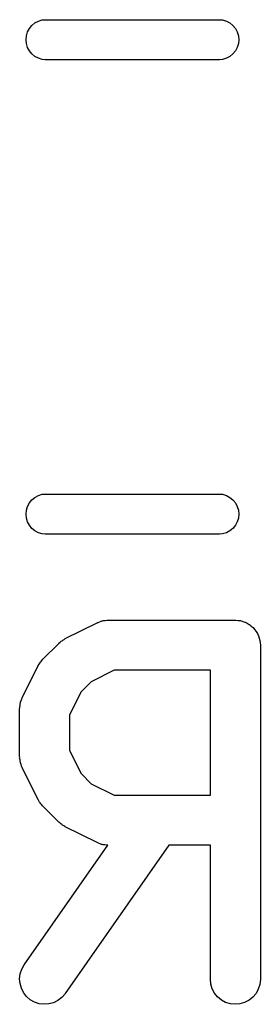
# Model space of a CAD drawing. Extents: x 0.77 to 5.19, y -2.29 to -0.61.
# Tile 39 of 41: x 4.7036 to 4.732, y -1.9057 to -1.7897. Entities that reach past the tile are written whole.
import ezdxf

# ---------------------------------------------------------------- set-up
doc = ezdxf.new("R2010")
doc.units = 0
doc.header["$MEASUREMENT"] = 0
doc.layers.add('BLACK', color=7, linetype='CONTINUOUS')

msp = doc.modelspace()

# ---------------------------------------------------------------- linework, layer by layer
at = {"layer": 'BLACK', "linetype": 'CONTINUOUS'}
for p, q in [((4.70505, -1.79037), (4.70541, -1.79007)), ((4.70541, -1.79007), (4.70582, -1.78985)), ((4.70582, -1.78985), (4.70627, -1.78972)), ((4.70627, -1.78972), (4.70661, -1.78969)), ((4.70661, -1.78969), (4.72721, -1.78969)), ((4.72721, -1.78969), (4.72755, -1.78972)), ((4.72755, -1.78972), (4.728, -1.78985)), ((4.728, -1.78985), (4.72841, -1.79007)), ((4.72841, -1.79007), (4.72877, -1.79037)), ((4.7044, -1.79158), (4.70454, -1.79114)), ((4.70454, -1.79114), (4.70476, -1.79073)), ((4.70476, -1.79073), (4.70505, -1.79037)), ((4.72877, -1.79037), (4.72906, -1.79073)), ((4.72906, -1.79073), (4.72928, -1.79114)), ((4.72928, -1.79114), (4.72942, -1.79158)), ((4.70436, -1.79205), (4.7044, -1.79158)), ((4.7044, -1.79251), (4.70436, -1.79205)), ((4.70454, -1.79296), (4.7044, -1.79251)), ((4.72942, -1.79251), (4.72928, -1.79296)), ((4.72942, -1.79158), (4.72946, -1.79205)), ((4.72946, -1.79205), (4.72942, -1.79251)), ((4.70476, -1.79337), (4.70454, -1.79296)), ((4.70505, -1.79373), (4.70476, -1.79337)), ((4.70541, -1.79402), (4.70505, -1.79373)), ((4.72877, -1.79373), (4.72841, -1.79402)), ((4.72906, -1.79337), (4.72877, -1.79373)), ((4.72928, -1.79296), (4.72906, -1.79337)), ((4.70582, -1.79424), (4.70541, -1.79402)), ((4.70627, -1.79438), (4.70582, -1.79424)), ((4.70661, -1.79441), (4.70627, -1.79438)), ((4.72721, -1.79441), (4.70661, -1.79441)), ((4.72755, -1.79438), (4.72721, -1.79441)), ((4.728, -1.79424), (4.72755, -1.79438)), ((4.72841, -1.79402), (4.728, -1.79424)), ((4.70505, -1.84627), (4.70541, -1.84598)), ((4.70541, -1.84598), (4.70582, -1.84576)), ((4.70582, -1.84576), (4.70627, -1.84562)), ((4.70627, -1.84562), (4.70661, -1.84559)), ((4.70661, -1.84559), (4.72721, -1.84559)), ((4.72721, -1.84559), (4.72755, -1.84562)), ((4.72755, -1.84562), (4.728, -1.84576)), ((4.728, -1.84576), (4.72841, -1.84598)), ((4.72841, -1.84598), (4.72877, -1.84627)), ((4.7044, -1.84749), (4.70454, -1.84704)), ((4.70454, -1.84704), (4.70476, -1.84663)), ((4.70476, -1.84663), (4.70505, -1.84627)), ((4.72877, -1.84627), (4.72906, -1.84663)), ((4.72906, -1.84663), (4.72928, -1.84704)), ((4.72928, -1.84704), (4.72942, -1.84749)), ((4.70436, -1.84795), (4.7044, -1.84749)), ((4.7044, -1.84842), (4.70436, -1.84795)), ((4.72942, -1.84749), (4.72946, -1.84795)), ((4.72946, -1.84795), (4.72942, -1.84842)), ((4.70454, -1.84886), (4.7044, -1.84842)), ((4.70476, -1.84927), (4.70454, -1.84886)), ((4.70505, -1.84963), (4.70476, -1.84927)), ((4.72906, -1.84927), (4.72877, -1.84963)), ((4.72928, -1.84886), (4.72906, -1.84927)), ((4.72942, -1.84842), (4.72928, -1.84886)), ((4.70541, -1.84993), (4.70505, -1.84963)), ((4.70582, -1.85015), (4.70541, -1.84993)), ((4.70627, -1.85028), (4.70582, -1.85015)), ((4.70661, -1.85031), (4.70627, -1.85028)), ((4.72721, -1.85031), (4.70661, -1.85031)), ((4.72755, -1.85028), (4.72721, -1.85031)), ((4.728, -1.85015), (4.72755, -1.85028)), ((4.72841, -1.84993), (4.728, -1.85015)), ((4.72877, -1.84963), (4.72841, -1.84993)), ((4.70899, -1.86263), (4.71274, -1.86076)), ((4.71274, -1.86076), (4.71278, -1.86074)), ((4.71278, -1.86074), (4.71286, -1.86071)), ((4.71286, -1.86071), (4.71294, -1.86067)), ((4.71294, -1.86067), (4.71313, -1.86061)), ((4.71313, -1.86061), (4.71332, -1.86054)), ((4.71332, -1.86054), (4.7134, -1.86053)), ((4.7134, -1.86053), (4.71349, -1.8605)), ((4.71349, -1.8605), (4.71369, -1.86048)), ((4.71369, -1.86048), (4.71389, -1.86045)), ((4.71389, -1.86045), (4.71397, -1.86046)), ((4.71397, -1.86046), (4.71406, -1.86045)), ((4.71406, -1.86045), (4.72906, -1.86045)), ((4.72906, -1.86045), (4.72908, -1.86045)), ((4.72908, -1.86045), (4.72908, -1.86045)), ((4.72908, -1.86045), (4.72908, -1.86045)), ((4.72908, -1.86045), (4.7291, -1.86045)), ((4.7291, -1.86045), (4.72938, -1.86048)), ((4.72938, -1.86048), (4.72965, -1.86051)), ((4.72965, -1.86051), (4.72966, -1.86051)), ((4.72966, -1.86051), (4.72967, -1.86051)), ((4.72967, -1.86051), (4.72994, -1.8606)), ((4.72994, -1.8606), (4.7302, -1.86068)), ((4.7302, -1.86068), (4.73021, -1.86068)), ((4.73021, -1.86068), (4.73022, -1.86069)), ((4.73022, -1.86069), (4.73047, -1.86082)), ((4.73047, -1.86082), (4.73071, -1.86095)), ((4.73071, -1.86095), (4.73072, -1.86096)), ((4.73072, -1.86096), (4.73073, -1.86096)), ((4.73073, -1.86096), (4.73094, -1.86114)), ((4.73094, -1.86114), (4.73115, -1.86132)), ((4.73115, -1.86132), (4.73116, -1.86133)), ((4.73116, -1.86133), (4.73117, -1.86133)), ((4.73117, -1.86133), (4.73134, -1.86155)), ((4.73134, -1.86155), (4.73152, -1.86177)), ((4.73152, -1.86177), (4.73152, -1.86178)), ((4.73152, -1.86178), (4.73153, -1.86178)), ((4.73153, -1.86178), (4.73166, -1.86203)), ((4.73166, -1.86203), (4.73179, -1.86228)), ((4.73179, -1.86228), (4.73179, -1.86229)), ((4.70635, -1.86506), (4.70822, -1.86319)), ((4.70822, -1.86319), (4.70825, -1.86316)), ((4.70825, -1.86316), (4.70838, -1.86306)), ((4.70838, -1.86306), (4.7085, -1.86294)), ((4.7085, -1.86294), (4.70861, -1.86288)), ((4.70861, -1.86288), (4.7087, -1.8628)), ((4.7087, -1.8628), (4.70885, -1.86272)), ((4.70885, -1.86272), (4.70899, -1.86263)), ((4.73179, -1.86229), (4.7318, -1.86229)), ((4.7318, -1.86229), (4.73188, -1.86256)), ((4.73188, -1.86256), (4.73196, -1.86283)), ((4.73196, -1.86283), (4.73196, -1.86284)), ((4.73196, -1.86284), (4.73196, -1.86285)), ((4.73196, -1.86285), (4.73198, -1.86312)), ((4.73198, -1.86312), (4.73201, -1.8634)), ((4.73201, -1.8634), (4.73201, -1.90277)), ((4.70581, -1.86579), (4.7059, -1.86565)), ((4.7059, -1.86565), (4.70598, -1.86551)), ((4.70598, -1.86551), (4.70606, -1.86541)), ((4.70606, -1.86541), (4.70613, -1.86531)), ((4.70613, -1.86531), (4.70624, -1.86519)), ((4.70624, -1.86519), (4.70635, -1.86506)), ((4.70392, -1.86958), (4.7058, -1.86583)), ((4.7058, -1.86583), (4.70581, -1.86579)), ((4.71476, -1.86635), (4.71206, -1.8677)), ((4.72611, -1.86635), (4.71476, -1.86635)), ((4.72611, -1.88107), (4.72611, -1.86635)), ((4.71206, -1.8677), (4.71086, -1.8689)), ((4.71086, -1.8689), (4.70951, -1.8716)), ((4.70365, -1.87049), (4.70367, -1.87029)), ((4.70367, -1.87029), (4.7037, -1.8702)), ((4.7037, -1.8702), (4.70371, -1.87012)), ((4.70371, -1.87012), (4.70379, -1.86993)), ((4.70379, -1.86993), (4.70385, -1.86974)), ((4.70385, -1.86974), (4.70389, -1.86966)), ((4.70389, -1.86966), (4.70392, -1.86958)), ((4.70361, -1.87086), (4.70362, -1.87077)), ((4.70361, -1.8709), (4.70361, -1.87086)), ((4.70361, -1.87652), (4.70361, -1.8709)), ((4.70362, -1.87069), (4.70365, -1.87049)), ((4.70362, -1.87077), (4.70362, -1.87069)), ((4.70951, -1.8716), (4.70951, -1.87583)), ((4.70951, -1.87583), (4.71086, -1.87852)), ((4.70362, -1.87661), (4.70361, -1.87652)), ((4.70361, -1.8767), (4.70362, -1.87661)), ((4.70365, -1.8769), (4.70361, -1.8767)), ((4.70367, -1.8771), (4.70365, -1.8769)), ((4.70369, -1.87718), (4.70367, -1.8771)), ((4.7037, -1.87727), (4.70369, -1.87718)), ((4.70377, -1.87746), (4.7037, -1.87727)), ((4.70383, -1.87765), (4.70377, -1.87746)), ((4.70387, -1.87773), (4.70383, -1.87765)), ((4.7039, -1.87781), (4.70387, -1.87773)), ((4.70392, -1.87784), (4.7039, -1.87781)), ((4.7058, -1.88159), (4.70392, -1.87784)), ((4.71086, -1.87852), (4.71206, -1.87972)), ((4.71206, -1.87972), (4.71476, -1.88107)), ((4.70588, -1.88173), (4.7058, -1.88159)), ((4.70596, -1.88188), (4.70588, -1.88173)), ((4.70604, -1.88198), (4.70596, -1.88188)), ((4.7061, -1.88208), (4.70604, -1.88198)), ((4.71476, -1.88107), (4.72611, -1.88107)), ((4.70622, -1.8822), (4.7061, -1.88208)), ((4.70632, -1.88233), (4.70622, -1.8822)), ((4.70635, -1.88236), (4.70632, -1.88233)), ((4.70822, -1.88424), (4.70635, -1.88236)), ((4.70835, -1.88434), (4.70822, -1.88424)), ((4.70847, -1.88446), (4.70835, -1.88434)), ((4.70857, -1.88452), (4.70847, -1.88446)), ((4.70867, -1.8846), (4.70857, -1.88452)), ((4.70881, -1.88468), (4.70867, -1.8846)), ((4.70895, -1.88477), (4.70881, -1.88468)), ((4.70899, -1.88479), (4.70895, -1.88477)), ((4.71274, -1.88666), (4.70899, -1.88479)), ((4.70414, -1.90108), (4.71401, -1.88698)), ((4.72122, -1.88698), (4.70898, -1.90446)), ((4.71282, -1.8867), (4.71274, -1.88666)), ((4.7129, -1.88674), (4.71282, -1.8867)), ((4.71309, -1.8868), (4.7129, -1.88674)), ((4.71328, -1.88687), (4.71309, -1.8868)), ((4.71336, -1.88689), (4.71328, -1.88687)), ((4.71345, -1.88691), (4.71336, -1.88689)), ((4.71365, -1.88693), (4.71345, -1.88691)), ((4.71385, -1.88697), (4.71365, -1.88693)), ((4.71393, -1.88697), (4.71385, -1.88697)), ((4.71401, -1.88698), (4.71393, -1.88697)), ((4.72611, -1.88698), (4.72122, -1.88698)), ((4.72611, -1.90277), (4.72611, -1.88698)), ((4.70368, -1.90213), (4.70386, -1.90158)), ((4.70386, -1.90158), (4.70414, -1.90108)), ((4.70361, -1.9027), (4.70368, -1.90213)), ((4.70365, -1.90327), (4.70361, -1.9027)), ((4.72616, -1.90334), (4.72611, -1.90277)), ((4.73201, -1.90281), (4.73195, -1.90338)), ((4.73201, -1.90277), (4.73201, -1.90281)), ((4.70381, -1.90383), (4.70365, -1.90327)), ((4.70406, -1.90434), (4.70381, -1.90383)), ((4.72633, -1.9039), (4.72616, -1.90334)), ((4.7266, -1.9044), (4.72633, -1.9039)), ((4.73177, -1.90393), (4.7315, -1.90444)), ((4.73195, -1.90338), (4.73177, -1.90393)), ((4.70442, -1.9048), (4.70406, -1.90434)), ((4.70485, -1.90518), (4.70442, -1.9048)), ((4.70535, -1.90546), (4.70485, -1.90518)), ((4.70858, -1.90493), (4.70812, -1.90528)), ((4.70896, -1.9045), (4.70858, -1.90493)), ((4.70898, -1.90446), (4.70896, -1.9045)), ((4.72696, -1.90485), (4.7266, -1.9044)), ((4.72741, -1.90522), (4.72696, -1.90485)), ((4.73112, -1.90488), (4.73068, -1.90524)), ((4.7315, -1.90444), (4.73112, -1.90488)), ((4.7059, -1.90565), (4.70535, -1.90546)), ((4.70647, -1.90572), (4.7059, -1.90565)), ((4.70704, -1.90568), (4.70647, -1.90572)), ((4.7076, -1.90553), (4.70704, -1.90568)), ((4.70812, -1.90528), (4.7076, -1.90553)), ((4.72791, -1.90549), (4.72741, -1.90522)), ((4.72847, -1.90566), (4.72791, -1.90549)), ((4.72904, -1.90572), (4.72847, -1.90566)), ((4.72961, -1.90567), (4.72904, -1.90572)), ((4.73016, -1.90551), (4.72961, -1.90567)), ((4.73068, -1.90524), (4.73016, -1.90551))]:
    msp.add_line(p, q, dxfattribs=at)

doc.saveas('drawing.dxf')
